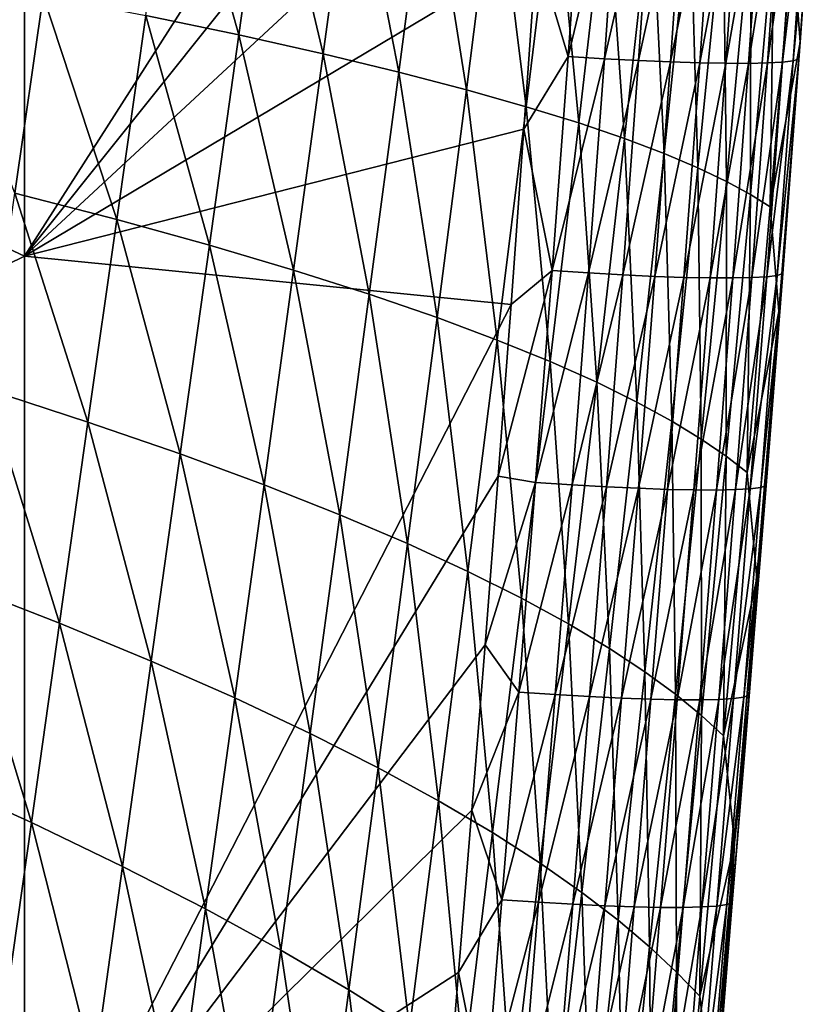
# Model space of a CAD drawing. Header units: metres. Extents: x -104 to 104, y -68 to 90.
# Tile 173 of 256: x 18.42 to 21.34, y -43.17 to -39.55. Entities that reach past the tile are written whole.
import ezdxf

# ---------------------------------------------------------------- set-up
doc = ezdxf.new("R2010")
doc.units = ezdxf.units.M
doc.layers.add('solid_FIT-BATH-153_SW0002', color=7, linetype='CONTINUOUS')

msp = doc.modelspace()

# ---------------------------------------------------------------- linework, layer by layer
at = {"layer": 'solid_FIT-BATH-153_SW0002'}
for points in [[(18.440989, -40.423267, 14.318814), (18.440989, -36.66011, 14.53721), (14.752053, -38.690388, 14.442327)], [(18.440989, -40.423267, 14.318814), (20.461113, -37.260693, 14.492056), (18.440989, -36.66011, 14.53721)], [(18.440989, -40.423267, 14.318814), (20.415403, -37.953686, 14.452904), (20.461113, -37.260693, 14.492056)], [(18.440989, -40.423267, 14.318814), (20.369389, -38.633999, 14.413608), (20.415403, -37.953686, 14.452904)], [(18.440989, -40.423267, 14.318814), (20.323092, -39.301819, 14.374363), (20.369389, -38.633999, 14.413608)], [(18.440989, -40.423267, 14.318814), (14.752053, -38.690388, 14.442327), (14.752053, -42.229603, 14.229807)], [(18.886648, -39.539303, 0.786357), (18.994333, -38.784779, 0.815292), (19.229376, -39.610752, 1.645726)], [(18.994333, -38.784779, 0.815292), (19.33791, -38.832783, 1.683058), (19.229376, -39.610752, 1.645726)], [(19.229376, -39.610752, 1.645726), (19.33791, -38.832783, 1.683058), (19.539057, -39.680046, 2.53293)], [(19.33791, -38.832783, 1.683058), (19.647652, -38.879337, 2.578372), (19.539057, -39.680046, 2.53293)], [(19.539057, -39.680046, 2.53293), (19.647652, -38.879337, 2.578372), (19.817232, -39.747116, 3.444634)], [(19.647652, -38.879337, 2.578372), (19.925177, -38.924397, 3.497935), (19.817232, -39.747116, 3.444634)], [(20.439379, -39.690277, 14.340597), (20.495291, -38.894375, 14.387826), (20.323092, -39.301819, 14.374363)], [(20.628393, -38.901775, 14.358603), (20.495291, -38.894375, 14.387826), (20.439379, -39.690277, 14.340597)], [(19.817232, -39.747116, 3.444634), (19.925177, -38.924397, 3.497935), (20.06546, -39.811844, 4.377491)], [(19.925177, -38.924397, 3.497935), (20.172119, -38.967865, 4.438437), (20.06546, -39.811844, 4.377491)], [(20.57268, -39.698353, 14.311182), (20.628393, -38.901775, 14.358603), (20.439379, -39.690277, 14.340597)], [(20.754129, -38.907673, 14.312375), (20.628393, -38.901775, 14.358603), (20.57268, -39.698353, 14.311182)], [(20.698572, -39.704861, 14.264702), (20.754129, -38.907673, 14.312375), (20.57268, -39.698353, 14.311182)], [(20.871244, -38.91206, 14.250464), (20.754129, -38.907673, 14.312375), (20.698572, -39.704861, 14.264702)], [(20.815796, -39.709789, 14.202495), (20.871244, -38.91206, 14.250464), (20.698572, -39.704861, 14.264702)], [(20.978489, -38.914928, 14.174197), (20.871244, -38.91206, 14.250464), (20.815796, -39.709789, 14.202495)], [(20.923098, -39.713127, 14.125894), (20.978489, -38.914928, 14.174197), (20.815796, -39.709789, 14.202495)], [(21.074606, -38.916271, 14.084898), (20.978489, -38.914928, 14.174197), (20.923098, -39.713127, 14.125894)], [(21.019218, -39.714855, 14.036236), (21.074606, -38.916271, 14.084898), (20.923098, -39.713127, 14.125894)], [(21.158344, -38.91608, 13.983892), (21.074606, -38.916271, 14.084898), (21.019218, -39.714855, 14.036236)], [(21.1029, -39.714966, 13.934856), (21.158344, -38.91608, 13.983892), (21.019218, -39.714855, 14.036236)], [(21.228451, -38.914345, 13.872506), (21.158344, -38.91608, 13.983892), (21.1029, -39.714966, 13.934856)], [(21.172888, -39.713444, 13.823092), (21.228451, -38.914345, 13.872506), (21.1029, -39.714966, 13.934856)], [(21.283672, -38.911064, 13.752064), (21.228451, -38.914345, 13.872506), (21.172888, -39.713444, 13.823092)], [(21.227922, -39.710274, 13.702275), (21.283672, -38.911064, 13.752064), (21.172888, -39.713444, 13.823092)], [(21.322756, -38.906223, 13.62389), (21.283672, -38.911064, 13.752064), (21.227922, -39.710274, 13.702275)], [(21.26675, -39.705452, 13.573744), (21.322756, -38.906223, 13.62389), (21.227922, -39.710274, 13.702275)], [(21.26675, -39.705452, 13.573744), (21.288111, -39.698956, 13.438833), (21.34445, -38.899815, 13.48931)], [(21.26675, -39.705452, 13.573744), (21.34445, -38.899815, 13.48931), (21.322756, -38.906223, 13.62389)], [(21.304827, -39.465652, 13.312751), (21.34445, -38.899815, 13.48931), (21.288111, -39.698956, 13.438833)], [(20.06546, -39.811844, 4.377491), (20.172119, -38.967865, 4.438437), (20.285297, -39.874176, 5.328151)], [(20.172119, -38.967865, 4.438437), (20.39011, -39.009705, 5.396563), (20.285297, -39.874176, 5.328151)], [(20.285297, -39.874176, 5.328151), (20.39011, -39.009705, 5.396563), (20.478409, -39.934063, 6.293419)], [(20.39011, -39.009705, 5.396563), (20.580883, -39.049896, 6.369117), (20.478409, -39.934063, 6.293419)], [(20.478409, -39.934063, 6.293419), (20.580883, -39.049896, 6.369117), (20.646685, -39.991497, 7.27041)], [(20.580883, -39.049896, 6.369117), (20.746384, -39.088428, 7.353139), (20.646685, -39.991497, 7.27041)], [(20.646685, -39.991497, 7.27041), (20.746384, -39.088428, 7.353139), (20.792036, -40.046486, 8.256279)], [(20.746384, -39.088428, 7.353139), (20.88858, -39.125317, 8.3457), (20.792036, -40.046486, 8.256279)], [(20.792036, -40.046486, 8.256279), (20.88858, -39.125317, 8.3457), (20.91638, -40.099018, 9.24818)], [(20.88858, -39.125317, 8.3457), (21.009447, -39.160557, 9.343868), (20.91638, -40.099018, 9.24818)], [(20.91638, -40.099018, 9.24818), (21.009447, -39.160557, 9.343868), (21.021631, -40.149105, 10.243388)], [(21.009447, -39.160557, 9.343868), (21.110949, -39.194153, 10.344815), (21.021631, -40.149105, 10.243388)], [(21.021631, -40.149105, 10.243388), (21.110949, -39.194153, 10.344815), (21.109697, -40.196793, 11.23969)], [(21.110949, -39.194153, 10.344815), (21.195055, -39.226143, 11.346145), (21.109697, -40.196793, 11.23969)], [(21.109697, -40.196793, 11.23969), (21.195055, -39.226143, 11.346145), (21.182467, -40.242149, 12.235098)], [(21.195055, -39.226143, 11.346145), (21.263716, -39.256569, 12.34565), (21.182467, -40.242149, 12.235098)], [(21.182467, -40.242149, 12.235098), (21.263716, -39.256569, 12.34565), (21.292198, -39.637657, 13.301774)], [(21.263716, -39.256569, 12.34565), (21.304827, -39.465652, 13.312751), (21.292198, -39.637657, 13.301774)], [(18.440989, -40.423267, 14.318814), (20.276516, -39.95731, 14.335187), (20.323092, -39.301819, 14.374363)], [(20.439379, -39.690277, 14.340597), (20.323092, -39.301819, 14.374363), (20.276516, -39.95731, 14.335187)], [(18.097795, -39.3904, -0.837508), (18.50971, -39.465847, -0.042241), (18.405191, -40.191677, -0.061082)], [(18.405191, -40.191677, -0.061082), (18.50971, -39.465847, -0.042241), (18.779886, -40.288837, 0.759055)], [(18.50971, -39.465847, -0.042241), (18.886648, -39.539303, 0.786357), (18.779886, -40.288837, 0.759055)], [(21.292198, -39.637657, 13.301774), (21.304827, -39.465652, 13.312751), (21.288111, -39.698956, 13.438833)], [(18.779886, -40.288837, 0.759055), (18.886648, -39.539303, 0.786357), (19.121206, -40.383327, 1.610196)], [(18.886648, -39.539303, 0.786357), (19.229376, -39.610752, 1.645726), (19.121206, -40.383327, 1.610196)], [(19.121206, -40.383327, 1.610196), (19.229376, -39.610752, 1.645726), (19.430252, -40.474972, 2.4894)], [(19.229376, -39.610752, 1.645726), (19.539057, -39.680046, 2.53293), (19.430252, -40.474972, 2.4894)], [(21.182467, -40.242149, 12.235098), (21.292198, -39.637657, 13.301774), (21.214365, -40.627064, 13.189563)], [(21.214365, -40.627064, 13.189563), (21.292198, -39.637657, 13.301774), (21.252075, -40.173031, 13.267386)], [(21.252075, -40.173031, 13.267386), (21.292198, -39.637657, 13.301774), (21.288111, -39.698956, 13.438833)], [(19.430252, -40.474972, 2.4894), (19.539057, -39.680046, 2.53293), (19.708504, -40.563675, 3.393307)], [(19.539057, -39.680046, 2.53293), (19.817232, -39.747116, 3.444634), (19.708504, -40.563675, 3.393307)], [(20.380747, -40.476772, 14.292989), (20.439379, -39.690277, 14.340597), (20.276516, -39.95731, 14.335187)], [(20.57268, -39.698353, 14.311182), (20.439379, -39.690277, 14.340597), (20.380747, -40.476772, 14.292989)], [(20.514271, -40.485371, 14.26338), (20.57268, -39.698353, 14.311182), (20.380747, -40.476772, 14.292989)], [(20.698572, -39.704861, 14.264702), (20.57268, -39.698353, 14.311182), (20.514271, -40.485371, 14.26338)], [(20.640339, -40.49234, 14.216646), (20.698572, -39.704861, 14.264702), (20.514271, -40.485371, 14.26338)], [(20.815796, -39.709789, 14.202495), (20.698572, -39.704861, 14.264702), (20.640339, -40.49234, 14.216646)], [(20.757689, -40.497673, 14.154134), (20.815796, -39.709789, 14.202495), (20.640339, -40.49234, 14.216646)], [(20.923098, -39.713127, 14.125894), (20.815796, -39.709789, 14.202495), (20.757689, -40.497673, 14.154134)], [(20.865059, -40.501343, 14.077189), (20.923098, -39.713127, 14.125894), (20.757689, -40.497673, 14.154134)], [(21.019218, -39.714855, 14.036236), (20.923098, -39.713127, 14.125894), (20.865059, -40.501343, 14.077189)], [(20.961187, -40.503342, 13.987161), (21.019218, -39.714855, 14.036236), (20.865059, -40.501343, 14.077189)], [(21.1029, -39.714966, 13.934856), (21.019218, -39.714855, 14.036236), (20.961187, -40.503342, 13.987161)], [(21.044815, -40.503647, 13.885392), (21.1029, -39.714966, 13.934856), (20.961187, -40.503342, 13.987161)], [(21.172888, -39.713444, 13.823092), (21.1029, -39.714966, 13.934856), (21.044815, -40.503647, 13.885392)], [(21.114676, -40.502251, 13.773232), (21.172888, -39.713444, 13.823092), (21.044815, -40.503647, 13.885392)], [(21.227922, -39.710274, 13.702275), (21.172888, -39.713444, 13.823092), (21.114676, -40.502251, 13.773232)], [(21.169512, -40.499126, 13.652025), (21.227922, -39.710274, 13.702275), (21.114676, -40.502251, 13.773232)], [(21.26675, -39.705452, 13.573744), (21.227922, -39.710274, 13.702275), (21.169512, -40.499126, 13.652025)], [(21.208059, -40.494267, 13.52312), (21.26675, -39.705452, 13.573744), (21.169512, -40.499126, 13.652025)], [(21.208059, -40.494267, 13.52312), (21.229059, -40.487652, 13.387862), (21.288111, -39.698956, 13.438833)], [(21.208059, -40.494267, 13.52312), (21.288111, -39.698956, 13.438833), (21.26675, -39.705452, 13.573744)], [(21.252075, -40.173031, 13.267386), (21.288111, -39.698956, 13.438833), (21.229059, -40.487652, 13.387862)], [(19.708504, -40.563675, 3.393307), (19.817232, -39.747116, 3.444634), (19.95747, -40.649307, 4.318542)], [(19.817232, -39.747116, 3.444634), (20.06546, -39.811844, 4.377491), (19.95747, -40.649307, 4.318542)], [(19.95747, -40.649307, 4.318542), (20.06546, -39.811844, 4.377491), (20.178648, -40.731785, 5.261728)], [(20.06546, -39.811844, 4.377491), (20.285297, -39.874176, 5.328151), (20.178648, -40.731785, 5.261728)], [(20.178648, -40.731785, 5.261728), (20.285297, -39.874176, 5.328151), (20.373648, -40.811039, 6.219677)], [(20.285297, -39.874176, 5.328151), (20.478409, -39.934063, 6.293419), (20.373648, -40.811039, 6.219677)], [(20.373648, -40.811039, 6.219677), (20.478409, -39.934063, 6.293419), (20.54431, -40.887066, 7.189586)], [(20.478409, -39.934063, 6.293419), (20.646685, -39.991497, 7.27041), (20.54431, -40.887066, 7.189586)], [(18.440989, -40.423267, 14.318814), (20.229658, -40.600639, 14.296099), (20.276516, -39.95731, 14.335187)], [(20.380747, -40.476772, 14.292989), (20.276516, -39.95731, 14.335187), (20.229658, -40.600639, 14.296099)], [(20.54431, -40.887066, 7.189586), (20.646685, -39.991497, 7.27041), (20.692499, -40.959858, 8.168694)], [(20.646685, -39.991497, 7.27041), (20.792036, -40.046486, 8.256279), (20.692499, -40.959858, 8.168694)], [(20.692499, -40.959858, 8.168694), (20.792036, -40.046486, 8.256279), (20.820084, -41.029408, 9.154245)], [(20.792036, -40.046486, 8.256279), (20.91638, -40.099018, 9.24818), (20.820084, -41.029408, 9.154245)], [(20.820084, -41.029408, 9.154245), (20.91638, -40.099018, 9.24818), (20.928926, -41.095715, 10.143623)], [(20.91638, -40.099018, 9.24818), (21.021631, -40.149105, 10.243388), (20.928926, -41.095715, 10.143623)], [(20.928926, -41.095715, 10.143623), (21.021631, -40.149105, 10.243388), (21.020878, -41.158848, 11.134809)], [(21.021631, -40.149105, 10.243388), (21.109697, -40.196793, 11.23969), (21.020878, -41.158848, 11.134809)], [(18.302052, -40.912716, -0.07902), (18.405191, -40.191677, -0.061082), (18.674147, -41.033146, 0.732865)], [(18.405191, -40.191677, -0.061082), (18.779886, -40.288837, 0.759055), (18.674147, -41.033146, 0.732865)], [(21.020878, -41.158848, 11.134809), (21.109697, -40.196793, 11.23969), (21.097763, -41.218887, 12.126046)], [(21.109697, -40.196793, 11.23969), (21.182467, -40.242149, 12.235098), (21.097763, -41.218887, 12.126046)], [(21.198498, -40.866508, 13.22228), (21.252075, -40.173031, 13.267386), (21.229059, -40.487652, 13.387862)], [(21.214365, -40.627064, 13.189563), (21.252075, -40.173031, 13.267386), (21.198498, -40.866508, 13.22228)], [(21.097763, -41.218887, 12.126046), (21.182467, -40.242149, 12.235098), (21.214365, -40.627064, 13.189563)], [(18.674147, -41.033146, 0.732865), (18.779886, -40.288837, 0.759055), (19.013664, -41.150249, 1.575947)], [(18.779886, -40.288837, 0.759055), (19.121206, -40.383327, 1.610196), (19.013664, -41.150249, 1.575947)], [(19.013664, -41.150249, 1.575947), (19.121206, -40.383327, 1.610196), (19.321665, -41.263832, 2.447273)], [(19.121206, -40.383327, 1.610196), (19.430252, -40.474972, 2.4894), (19.321665, -41.263832, 2.447273)], [(18.440989, -44.085762, 14.08465), (18.440989, -40.423267, 14.318814), (14.752053, -42.229603, 14.229807)], [(18.440989, -44.085762, 14.08465), (20.229658, -40.600639, 14.296099), (18.440989, -40.423267, 14.318814)], [(19.321665, -41.263832, 2.447273), (19.430252, -40.474972, 2.4894), (19.599588, -41.373772, 3.343466)], [(19.430252, -40.474972, 2.4894), (19.708504, -40.563675, 3.393307), (19.599588, -41.373772, 3.343466)], [(20.380747, -40.476772, 14.292989), (20.229658, -40.600639, 14.296099), (20.182518, -41.231964, 14.257116)], [(20.319963, -41.254936, 14.24495), (20.380747, -40.476772, 14.292989), (20.182518, -41.231964, 14.257116)], [(20.514271, -40.485371, 14.26338), (20.380747, -40.476772, 14.292989), (20.319963, -41.254936, 14.24495)], [(20.453739, -41.263836, 14.215152), (20.514271, -40.485371, 14.26338), (20.319963, -41.254936, 14.24495)], [(20.640339, -40.49234, 14.216646), (20.514271, -40.485371, 14.26338), (20.453739, -41.263836, 14.215152)], [(20.580008, -41.271061, 14.168163), (20.640339, -40.49234, 14.216646), (20.453739, -41.263836, 14.215152)], [(20.757689, -40.497673, 14.154134), (20.640339, -40.49234, 14.216646), (20.580008, -41.271061, 14.168163)], [(20.6975, -41.276596, 14.105343), (20.757689, -40.497673, 14.154134), (20.580008, -41.271061, 14.168163)], [(20.865059, -40.501343, 14.077189), (20.757689, -40.497673, 14.154134), (20.6975, -41.276596, 14.105343)], [(20.804953, -41.280422, 14.028049), (20.865059, -40.501343, 14.077189), (20.6975, -41.276596, 14.105343)], [(20.961187, -40.503342, 13.987161), (20.865059, -40.501343, 14.077189), (20.804953, -41.280422, 14.028049)], [(20.901096, -41.282528, 13.937637), (20.961187, -40.503342, 13.987161), (20.804953, -41.280422, 14.028049)], [(21.044815, -40.503647, 13.885392), (20.961187, -40.503342, 13.987161), (20.901096, -41.282528, 13.937637)], [(20.984665, -41.282887, 13.835468), (21.044815, -40.503647, 13.885392), (20.901096, -41.282528, 13.937637)], [(21.114676, -40.502251, 13.773232), (21.044815, -40.503647, 13.885392), (20.984665, -41.282887, 13.835468)], [(21.054392, -41.281487, 13.7229), (21.114676, -40.502251, 13.773232), (20.984665, -41.282887, 13.835468)], [(21.169512, -40.499126, 13.652025), (21.114676, -40.502251, 13.773232), (21.054392, -41.281487, 13.7229)], [(21.109011, -41.278313, 13.60129), (21.169512, -40.499126, 13.652025), (21.054392, -41.281487, 13.7229)], [(21.208059, -40.494267, 13.52312), (21.169512, -40.499126, 13.652025), (21.109011, -41.278313, 13.60129)], [(21.147251, -41.273342, 13.471995), (21.208059, -40.494267, 13.52312), (21.109011, -41.278313, 13.60129)], [(21.147251, -41.273342, 13.471995), (21.16785, -41.26656, 13.336375), (21.229059, -40.487652, 13.387862)], [(21.147251, -41.273342, 13.471995), (21.229059, -40.487652, 13.387862), (21.208059, -40.494267, 13.52312)], [(21.198498, -40.866508, 13.22228), (21.229059, -40.487652, 13.387862), (21.16785, -41.26656, 13.336375)], [(19.599588, -41.373772, 3.343466), (19.708504, -40.563675, 3.393307), (19.848898, -41.479916, 4.261129)], [(19.708504, -40.563675, 3.393307), (19.95747, -40.649307, 4.318542), (19.848898, -41.479916, 4.261129)], [(18.440989, -44.085762, 14.08465), (20.182518, -41.231964, 14.257116), (20.229658, -40.600639, 14.296099)], [(21.097763, -41.218887, 12.126046), (21.214365, -40.627064, 13.189563), (21.133598, -41.608215, 13.078757)], [(21.133598, -41.608215, 13.078757), (21.214365, -40.627064, 13.189563), (21.144596, -41.545994, 13.177369)], [(21.214365, -40.627064, 13.189563), (21.198498, -40.866508, 13.22228), (21.144596, -41.545994, 13.177369)], [(19.848898, -41.479916, 4.261129), (19.95747, -40.649307, 4.318542), (20.071051, -41.582165, 5.196867)], [(19.95747, -40.649307, 4.318542), (20.178648, -40.731785, 5.261728), (20.071051, -41.582165, 5.196867)], [(20.071051, -41.582165, 5.196867), (20.178648, -40.731785, 5.261728), (20.267616, -41.680435, 6.147504)], [(20.178648, -40.731785, 5.261728), (20.373648, -40.811039, 6.219677), (20.267616, -41.680435, 6.147504)], [(20.267616, -41.680435, 6.147504), (20.373648, -40.811039, 6.219677), (20.44039, -41.774708, 7.110319)], [(20.373648, -40.811039, 6.219677), (20.54431, -40.887066, 7.189586), (20.44039, -41.774708, 7.110319)], [(21.144596, -41.545994, 13.177369), (21.198498, -40.866508, 13.22228), (21.16785, -41.26656, 13.336375)], [(18.200237, -41.628735, -0.096564), (18.302052, -40.912716, -0.07902), (18.569527, -41.771984, 0.707268)], [(18.302052, -40.912716, -0.07902), (18.674147, -41.033146, 0.732865), (18.569527, -41.771984, 0.707268)], [(20.44039, -41.774708, 7.110319), (20.54431, -40.887066, 7.189586), (20.591188, -41.864971, 8.082642)], [(20.54431, -40.887066, 7.189586), (20.692499, -40.959858, 8.168694), (20.591188, -41.864971, 8.082642)], [(20.591188, -41.864971, 8.082642), (20.692499, -40.959858, 8.168694), (20.721838, -41.951218, 9.061805)], [(20.692499, -40.959858, 8.168694), (20.820084, -41.029408, 9.154245), (20.721838, -41.951218, 9.061805)], [(20.721838, -41.951218, 9.061805), (20.820084, -41.029408, 9.154245), (20.834154, -42.033443, 10.045303)], [(20.820084, -41.029408, 9.154245), (20.928926, -41.095715, 10.143623), (20.834154, -42.033443, 10.045303)], [(18.569527, -41.771984, 0.707268), (18.674147, -41.033146, 0.732865), (18.907013, -41.911259, 1.542458)], [(18.674147, -41.033146, 0.732865), (19.013664, -41.150249, 1.575947), (18.907013, -41.911259, 1.542458)], [(20.834154, -42.033443, 10.045303), (20.928926, -41.095715, 10.143623), (20.929935, -42.111725, 11.031323)], [(20.928926, -41.095715, 10.143623), (21.020878, -41.158848, 11.134809), (20.929935, -42.111725, 11.031323)], [(18.907013, -41.911259, 1.542458), (19.013664, -41.150249, 1.575947), (19.213728, -42.046341, 2.40604)], [(19.013664, -41.150249, 1.575947), (19.321665, -41.263832, 2.447273), (19.213728, -42.046341, 2.40604)], [(20.929935, -42.111725, 11.031323), (21.020878, -41.158848, 11.134809), (21.010946, -42.186157, 12.018347)], [(21.020878, -41.158848, 11.134809), (21.097763, -41.218887, 12.126046), (21.010946, -42.186157, 12.018347)], [(18.440989, -44.085762, 14.08465), (20.134613, -41.851513, 14.218257), (20.182518, -41.231964, 14.257116)], [(20.319963, -41.254936, 14.24495), (20.182518, -41.231964, 14.257116), (20.134613, -41.851513, 14.218257)], [(21.010946, -42.186157, 12.018347), (21.097763, -41.218887, 12.126046), (21.133598, -41.608215, 13.078757)], [(19.213728, -42.046341, 2.40604), (19.321665, -41.263832, 2.447273), (19.491079, -42.177094, 3.294622)], [(19.321665, -41.263832, 2.447273), (19.599588, -41.373772, 3.343466), (19.491079, -42.177094, 3.294622)], [(20.257998, -42.025402, 14.196449), (20.319963, -41.254936, 14.24495), (20.134613, -41.851513, 14.218257)], [(20.453739, -41.263836, 14.215152), (20.319963, -41.254936, 14.24495), (20.257998, -42.025402, 14.196449)], [(20.392046, -42.034435, 14.166465), (20.453739, -41.263836, 14.215152), (20.257998, -42.025402, 14.196449)], [(20.580008, -41.271061, 14.168163), (20.453739, -41.263836, 14.215152), (20.392046, -42.034435, 14.166465)], [(20.518534, -42.041759, 14.119222), (20.580008, -41.271061, 14.168163), (20.392046, -42.034435, 14.166465)], [(20.6975, -41.276596, 14.105343), (20.580008, -41.271061, 14.168163), (20.518534, -42.041759, 14.119222)], [(20.636187, -42.047352, 14.05609), (20.6975, -41.276596, 14.105343), (20.518534, -42.041759, 14.119222)], [(20.804953, -41.280422, 14.028049), (20.6975, -41.276596, 14.105343), (20.636187, -42.047352, 14.05609)], [(20.743732, -42.051201, 13.97844), (20.804953, -41.280422, 14.028049), (20.636187, -42.047352, 14.05609)], [(20.901096, -41.282528, 13.937637), (20.804953, -41.280422, 14.028049), (20.743732, -42.051201, 13.97844)], [(20.839897, -42.053288, 13.887642), (20.901096, -41.282528, 13.937637), (20.743732, -42.051201, 13.97844)], [(20.984665, -41.282887, 13.835468), (20.901096, -41.282528, 13.937637), (20.839897, -42.053288, 13.887642)], [(20.92341, -42.053593, 13.785064), (20.984665, -41.282887, 13.835468), (20.839897, -42.053288, 13.887642)], [(21.054392, -41.281487, 13.7229), (20.984665, -41.282887, 13.835468), (20.92341, -42.053593, 13.785064)], [(20.992998, -42.052101, 13.672078), (21.054392, -41.281487, 13.7229), (20.92341, -42.053593, 13.785064)], [(21.109011, -41.278313, 13.60129), (21.054392, -41.281487, 13.7229), (20.992998, -42.052101, 13.672078)], [(21.047386, -42.048798, 13.550054), (21.109011, -41.278313, 13.60129), (20.992998, -42.052101, 13.672078)], [(21.147251, -41.273342, 13.471995), (21.109011, -41.278313, 13.60129), (21.047386, -42.048798, 13.550054)], [(21.085304, -42.043663, 13.42036), (21.147251, -41.273342, 13.471995), (21.047386, -42.048798, 13.550054)], [(21.085304, -42.043663, 13.42036), (21.105478, -42.036682, 13.284368), (21.16785, -41.26656, 13.336375)], [(21.085304, -42.043663, 13.42036), (21.16785, -41.26656, 13.336375), (21.147251, -41.273342, 13.471995)], [(21.144596, -41.545994, 13.177369), (21.16785, -41.26656, 13.336375), (21.105478, -42.036682, 13.284368)], [(19.491079, -42.177094, 3.294622), (19.599588, -41.373772, 3.343466), (19.740496, -42.303341, 4.204792)], [(19.599588, -41.373772, 3.343466), (19.848898, -41.479916, 4.261129), (19.740496, -42.303341, 4.204792)], [(19.740496, -42.303341, 4.204792), (19.848898, -41.479916, 4.261129), (19.963404, -42.424957, 5.133141)], [(19.848898, -41.479916, 4.261129), (20.071051, -41.582165, 5.196867), (19.963404, -42.424957, 5.133141)], [(21.090887, -42.210602, 13.132504), (21.144596, -41.545994, 13.177369), (21.105478, -42.036682, 13.284368)], [(21.133598, -41.608215, 13.078757), (21.144596, -41.545994, 13.177369), (21.090887, -42.210602, 13.132504)], [(19.963404, -42.424957, 5.133141), (20.071051, -41.582165, 5.196867), (20.161335, -42.541847, 6.076511)], [(20.071051, -41.582165, 5.196867), (20.267616, -41.680435, 6.147504), (20.161335, -42.541847, 6.076511)], [(21.010946, -42.186157, 12.018347), (21.133598, -41.608215, 13.078757), (21.051262, -42.579521, 12.969208)], [(21.051262, -42.579521, 12.969208), (21.133598, -41.608215, 13.078757), (21.090887, -42.210602, 13.132504)], [(18.09967, -42.339516, -0.114195), (18.200237, -41.628735, -0.096564), (18.466101, -42.505108, 0.681768)], [(18.200237, -41.628735, -0.096564), (18.569527, -41.771984, 0.707268), (18.466101, -42.505108, 0.681768)], [(20.161335, -42.541847, 6.076511), (20.267616, -41.680435, 6.147504), (20.336046, -42.653988, 7.032262)], [(20.267616, -41.680435, 6.147504), (20.44039, -41.774708, 7.110319), (20.336046, -42.653988, 7.032262)], [(18.466101, -42.505108, 0.681768), (18.569527, -41.771984, 0.707268), (18.801483, -42.666088, 1.509235)], [(18.569527, -41.771984, 0.707268), (18.907013, -41.911259, 1.542458), (18.801483, -42.666088, 1.509235)], [(20.336046, -42.653988, 7.032262), (20.44039, -41.774708, 7.110319), (20.489315, -42.76136, 7.997817)], [(20.44039, -41.774708, 7.110319), (20.591188, -41.864971, 8.082642), (20.489315, -42.76136, 7.997817)], [(18.440989, -44.085762, 14.08465), (20.085844, -42.459454, 14.179538), (20.134613, -41.851513, 14.218257)], [(20.257998, -42.025402, 14.196449), (20.134613, -41.851513, 14.218257), (20.085844, -42.459454, 14.179538)], [(20.489315, -42.76136, 7.997817), (20.591188, -41.864971, 8.082642), (20.622921, -42.863945, 8.970597)], [(20.591188, -41.864971, 8.082642), (20.721838, -41.951218, 9.061805), (20.622921, -42.863945, 8.970597)], [(18.801483, -42.666088, 1.509235), (18.907013, -41.911259, 1.542458), (19.106831, -42.822216, 2.365217)], [(18.907013, -41.911259, 1.542458), (19.213728, -42.046341, 2.40604), (19.106831, -42.822216, 2.365217)], [(20.622921, -42.863945, 8.970597), (20.721838, -41.951218, 9.061805), (20.738638, -42.961742, 9.948212)], [(20.721838, -41.951218, 9.061805), (20.834154, -42.033443, 10.045303), (20.738638, -42.961742, 9.948212)], [(20.195841, -42.788776, 14.147454), (20.257998, -42.025402, 14.196449), (20.085844, -42.459454, 14.179538)], [(20.392046, -42.034435, 14.166465), (20.257998, -42.025402, 14.196449), (20.195841, -42.788776, 14.147454)], [(20.330179, -42.797844, 14.117286), (20.392046, -42.034435, 14.166465), (20.195841, -42.788776, 14.147454)], [(20.518534, -42.041759, 14.119222), (20.392046, -42.034435, 14.166465), (20.330179, -42.797844, 14.117286)], [(20.456898, -42.805164, 14.069789), (20.518534, -42.041759, 14.119222), (20.330179, -42.797844, 14.117286)], [(20.636187, -42.047352, 14.05609), (20.518534, -42.041759, 14.119222), (20.456898, -42.805164, 14.069789)], [(20.738638, -42.961742, 9.948212), (20.834154, -42.033443, 10.045303), (20.838213, -43.054836, 10.929056)], [(20.834154, -42.033443, 10.045303), (20.929935, -42.111725, 11.031323), (20.838213, -43.054836, 10.929056)], [(21.023214, -42.80624, 13.368204), (21.042953, -42.799038, 13.231833), (21.105478, -42.036682, 13.284368)], [(21.023214, -42.80624, 13.368204), (21.105478, -42.036682, 13.284368), (21.085304, -42.043663, 13.42036)], [(21.090887, -42.210602, 13.132504), (21.105478, -42.036682, 13.284368), (21.042953, -42.799038, 13.231833)], [(19.106831, -42.822216, 2.365217), (19.213728, -42.046341, 2.40604), (19.38352, -42.973331, 3.24631)], [(19.213728, -42.046341, 2.40604), (19.491079, -42.177094, 3.294622), (19.38352, -42.973331, 3.24631)], [(20.57472, -42.810726, 14.006346), (20.636187, -42.047352, 14.05609), (20.456898, -42.805164, 14.069789)], [(20.743732, -42.051201, 13.97844), (20.636187, -42.047352, 14.05609), (20.57472, -42.810726, 14.006346)], [(20.682367, -42.81451, 13.928337), (20.743732, -42.051201, 13.97844), (20.57472, -42.810726, 14.006346)], [(20.839897, -42.053288, 13.887642), (20.743732, -42.051201, 13.97844), (20.682367, -42.81451, 13.928337)], [(20.778561, -42.816502, 13.837147), (20.839897, -42.053288, 13.887642), (20.682367, -42.81451, 13.928337)], [(20.92341, -42.053593, 13.785064), (20.839897, -42.053288, 13.887642), (20.778561, -42.816502, 13.837147)], [(20.86202, -42.816685, 13.734156), (20.92341, -42.053593, 13.785064), (20.778561, -42.816502, 13.837147)], [(20.992998, -42.052101, 13.672078), (20.92341, -42.053593, 13.785064), (20.86202, -42.816685, 13.734156)], [(20.931469, -42.815048, 13.620748), (20.992998, -42.052101, 13.672078), (20.86202, -42.816685, 13.734156)], [(21.047386, -42.048798, 13.550054), (20.992998, -42.052101, 13.672078), (20.931469, -42.815048, 13.620748)], [(20.985626, -42.811569, 13.498302), (21.047386, -42.048798, 13.550054), (20.931469, -42.815048, 13.620748)], [(21.085304, -42.043663, 13.42036), (21.047386, -42.048798, 13.550054), (20.985626, -42.811569, 13.498302)], [(21.023214, -42.80624, 13.368204), (21.085304, -42.043663, 13.42036), (20.985626, -42.811569, 13.498302)], [(20.838213, -43.054836, 10.929056), (20.929935, -42.111725, 11.031323), (20.923361, -43.143337, 11.911854)], [(20.929935, -42.111725, 11.031323), (21.010946, -42.186157, 12.018347), (20.923361, -43.143337, 11.911854)], [(19.38352, -42.973331, 3.24631), (19.491079, -42.177094, 3.294622), (19.632956, -43.11924, 4.149093)], [(19.491079, -42.177094, 3.294622), (19.740496, -42.303341, 4.204792), (19.632956, -43.11924, 4.149093)], [(20.923361, -43.143337, 11.911854), (21.010946, -42.186157, 12.018347), (21.051262, -42.579521, 12.969208)], [(21.037821, -42.859825, 13.087574), (21.090887, -42.210602, 13.132504), (21.042953, -42.799038, 13.231833)], [(21.051262, -42.579521, 12.969208), (21.090887, -42.210602, 13.132504), (21.037821, -42.859825, 13.087574)], [(18.440989, -44.085762, 14.08465), (14.752053, -42.229603, 14.229807), (14.752053, -45.680016, 14.003097)], [(19.632956, -43.11924, 4.149093), (19.740496, -42.303341, 4.204792), (19.856535, -43.259796, 5.070143)], [(19.740496, -42.303341, 4.204792), (19.963404, -42.424957, 5.133141), (19.856535, -43.259796, 5.070143)], [(18.09967, -42.339516, -0.114195), (18.466101, -42.505108, 0.681768), (18.363663, -43.23225, 0.656176)], [(19.856535, -43.259796, 5.070143), (19.963404, -42.424957, 5.133141), (20.055758, -43.394886, 6.006326)], [(19.963404, -42.424957, 5.133141), (20.161335, -42.541847, 6.076511), (20.055758, -43.394886, 6.006326)], [(18.440989, -44.085762, 14.08465), (20.036793, -43.055836, 14.140979), (20.085844, -42.459454, 14.179538)], [(20.195841, -42.788776, 14.147454), (20.085844, -42.459454, 14.179538), (20.036793, -43.055836, 14.140979)], [(18.363663, -43.23225, 0.656176), (18.466101, -42.505108, 0.681768), (18.696934, -43.414448, 1.476076)], [(18.466101, -42.505108, 0.681768), (18.801483, -42.666088, 1.509235), (18.696934, -43.414448, 1.476076)], [(20.055758, -43.394886, 6.006326), (20.161335, -42.541847, 6.076511), (20.232338, -43.524483, 6.955083)], [(20.161335, -42.541847, 6.076511), (20.336046, -42.653988, 7.032262), (20.232338, -43.524483, 6.955083)], [(20.923361, -43.143337, 11.911854), (21.051262, -42.579521, 12.969208), (20.96866, -43.540329, 12.860794)], [(20.96866, -43.540329, 12.860794), (21.051262, -42.579521, 12.969208), (20.985706, -43.494732, 13.042665)], [(21.051262, -42.579521, 12.969208), (21.037821, -42.859825, 13.087574), (20.985706, -43.494732, 13.042665)], [(20.232338, -43.524483, 6.955083), (20.336046, -42.653988, 7.032262), (20.388018, -43.648556, 7.913928)], [(20.336046, -42.653988, 7.032262), (20.489315, -42.76136, 7.997817), (20.388018, -43.648556, 7.913928)], [(18.696934, -43.414448, 1.476076), (18.801483, -42.666088, 1.509235), (19.0009, -43.591137, 2.324597)], [(18.801483, -42.666088, 1.509235), (19.106831, -42.822216, 2.365217), (19.0009, -43.591137, 2.324597)], [(20.388018, -43.648556, 7.913928), (20.489315, -42.76136, 7.997817), (20.524532, -43.767086, 8.880373)], [(20.489315, -42.76136, 7.997817), (20.622921, -42.863945, 8.970597), (20.524532, -43.767086, 8.880373)], [(20.134272, -43.546066, 14.097904), (20.195841, -42.788776, 14.147454), (20.036793, -43.055836, 14.140979)], [(20.330179, -42.797844, 14.117286), (20.195841, -42.788776, 14.147454), (20.134272, -43.546066, 14.097904)], [(20.268904, -43.555122, 14.067554), (20.330179, -42.797844, 14.117286), (20.134272, -43.546066, 14.097904)], [(20.456898, -42.805164, 14.069789), (20.330179, -42.797844, 14.117286), (20.268904, -43.555122, 14.067554)], [(20.96176, -43.56242, 13.315482), (20.981068, -43.554989, 13.178733), (21.042953, -42.799038, 13.231833)], [(20.96176, -43.56242, 13.315482), (21.042953, -42.799038, 13.231833), (21.023214, -42.80624, 13.368204)], [(21.037821, -42.859825, 13.087574), (21.042953, -42.799038, 13.231833), (20.981068, -43.554989, 13.178733)], [(19.0009, -43.591137, 2.324597), (19.106831, -42.822216, 2.365217), (19.276913, -43.762142, 3.198326)], [(19.106831, -42.822216, 2.365217), (19.38352, -42.973331, 3.24631), (19.276913, -43.762142, 3.198326)], [(20.395863, -43.562397, 14.019803), (20.456898, -42.805164, 14.069789), (20.268904, -43.555122, 14.067554)], [(20.57472, -42.810726, 14.006346), (20.456898, -42.805164, 14.069789), (20.395863, -43.562397, 14.019803)], [(20.513861, -43.567883, 13.956047), (20.57472, -42.810726, 14.006346), (20.395863, -43.562397, 14.019803)], [(20.682367, -42.81451, 13.928337), (20.57472, -42.810726, 14.006346), (20.513861, -43.567883, 13.956047)], [(20.621616, -43.57156, 13.877679), (20.682367, -42.81451, 13.928337), (20.513861, -43.567883, 13.956047)], [(20.778561, -42.816502, 13.837147), (20.682367, -42.81451, 13.928337), (20.621616, -43.57156, 13.877679)], [(20.717842, -43.573421, 13.786095), (20.778561, -42.816502, 13.837147), (20.621616, -43.57156, 13.877679)], [(20.86202, -42.816685, 13.734156), (20.778561, -42.816502, 13.837147), (20.717842, -43.573421, 13.786095)], [(20.801254, -43.573452, 13.682689), (20.86202, -42.816685, 13.734156), (20.717842, -43.573421, 13.786095)], [(20.931469, -42.815048, 13.620748), (20.86202, -42.816685, 13.734156), (20.801254, -43.573452, 13.682689)], [(20.870567, -43.57164, 13.568855), (20.931469, -42.815048, 13.620748), (20.801254, -43.573452, 13.682689)], [(20.985626, -42.811569, 13.498302), (20.931469, -42.815048, 13.620748), (20.870567, -43.57164, 13.568855)], [(20.924498, -43.567966, 13.445988), (20.985626, -42.811569, 13.498302), (20.870567, -43.57164, 13.568855)], [(21.023214, -42.80624, 13.368204), (20.985626, -42.811569, 13.498302), (20.924498, -43.567966, 13.445988)], [(20.96176, -43.56242, 13.315482), (21.023214, -42.80624, 13.368204), (20.924498, -43.567966, 13.445988)], [(20.524532, -43.767086, 8.880373), (20.622921, -42.863945, 8.970597), (20.643618, -43.88007, 9.85214)], [(20.622921, -42.863945, 8.970597), (20.738638, -42.961742, 9.948212), (20.643618, -43.88007, 9.85214)], [(20.985706, -43.494732, 13.042665), (21.037821, -42.859825, 13.087574), (20.981068, -43.554989, 13.178733)], [(19.276913, -43.762142, 3.198326), (19.38352, -42.973331, 3.24631), (19.526346, -43.927246, 4.093833)], [(19.38352, -42.973331, 3.24631), (19.632956, -43.11924, 4.149093), (19.526346, -43.927246, 4.093833)], [(20.643618, -43.88007, 9.85214), (20.738638, -42.961742, 9.948212), (20.746973, -43.987598, 10.827835)], [(20.738638, -42.961742, 9.948212), (20.838213, -43.054836, 10.929056), (20.746973, -43.987598, 10.827835)], [(18.440989, -44.085762, 14.08465), (19.988043, -43.640709, 14.102599), (20.036793, -43.055836, 14.140979)], [(20.134272, -43.546066, 14.097904), (20.036793, -43.055836, 14.140979), (19.988043, -43.640709, 14.102599)], [(20.746973, -43.987598, 10.827835), (20.838213, -43.054836, 10.929056), (20.836264, -44.089798, 11.806426)], [(20.838213, -43.054836, 10.929056), (20.923361, -43.143337, 11.911854), (20.836264, -44.089798, 11.806426)], [(19.526346, -43.927246, 4.093833), (19.632956, -43.11924, 4.149093), (19.750572, -44.086285, 5.007687)], [(19.632956, -43.11924, 4.149093), (19.856535, -43.259796, 5.070143), (19.750572, -44.086285, 5.007687)], [(20.836264, -44.089798, 11.806426), (20.923361, -43.143337, 11.911854), (20.96866, -43.540329, 12.860794)]]:
    msp.add_3dface(points, dxfattribs=at)

doc.saveas('drawing.dxf')
